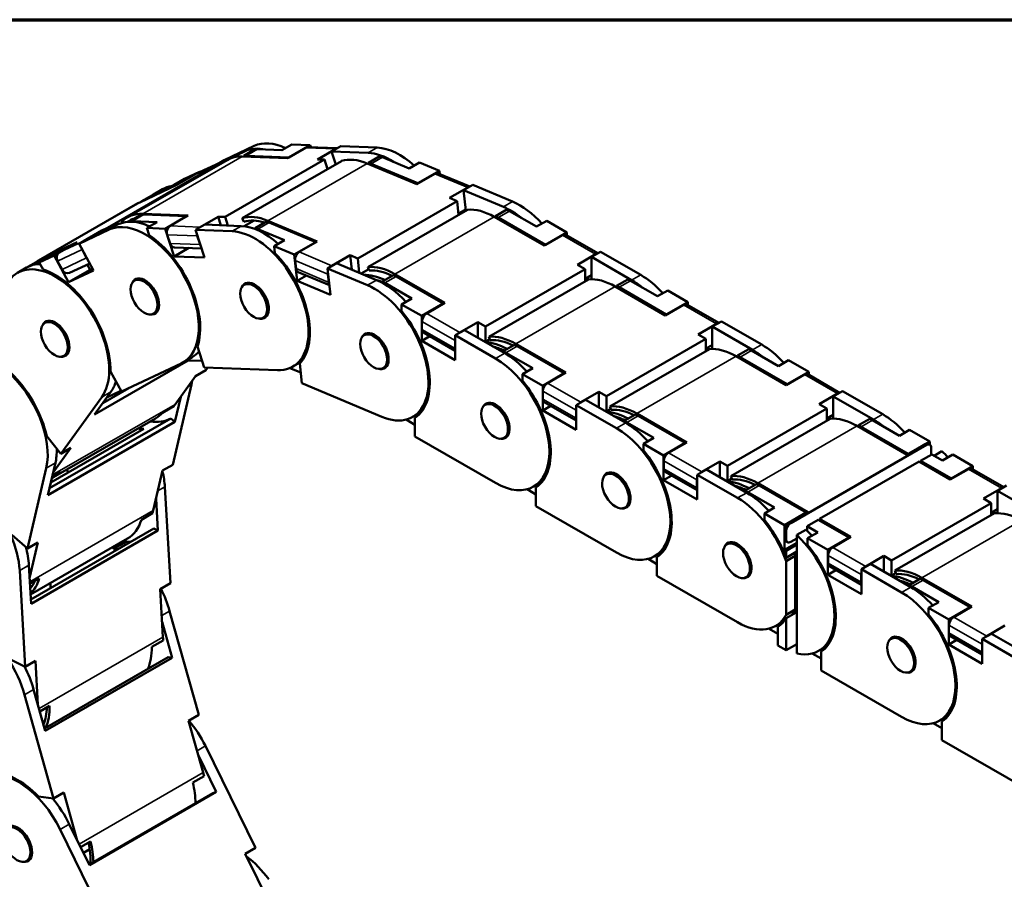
# Model space of a CAD drawing. Header units: millimetres. Extents: x 25 to 1025, y -820 to 1067.
# Tile 11 of 12: x 791 to 935, y 592 to 718. Entities that reach past the tile are written whole.
import ezdxf

# ---------------------------------------------------------------- set-up
doc = ezdxf.new("R2010")
doc.units = ezdxf.units.MM
doc.header["$LTSCALE"] = 2.5
doc.layers.get('0').update_dxf_attribs({"lineweight": 25})
for name, color, linetype, lineweight in [('경계(ISO)', 7, 'Continuous', 70), ('외형선(ISO)', 7, 'Continuous', 50), ('좁은 외형선(ISO)', 4, 'Continuous', 35)]:
    doc.layers.add(name, color=color, linetype=linetype, lineweight=lineweight)

# ---------------------------------------------------------------- blocks, each defined once
blk = doc.blocks.new('경계 도면틀')
at = {"layer": '경계(ISO)'}
blk.add_line((230, 287), (410, 287), dxfattribs=at)

msp = doc.modelspace()

# ---------------------------------------------------------------- linework, layer by layer
at = {"layer": '외형선(ISO)'}
for p, q in [((823.814, 698.286), (819.447, 696.227)), ((820.783, 696.996), (825.15, 699.056)), ((823.619, 697.622), (825.269, 698.572)), ((825.621, 698.571), (829.184, 698.433)), ((829.184, 698.433), (830.677, 699.292)), ((830.045, 697.265), (832.697, 698.792)), ((833.349, 699.189), (830.206, 697.379)), ((830.677, 699.292), (833.349, 699.189)), ((837.272, 698.711), (833.024, 698.876)), ((833.457, 698.859), (833.349, 699.189)), ((837.079, 698.622), (834.427, 697.095)), ((836.467, 698.248), (837.802, 699.017)), ((836.467, 698.248), (837.078, 696.373)), ((841.81, 698.041), (836.467, 698.248)), ((837.802, 699.017), (843.146, 698.81)), ((821.185, 697.005), (806.65, 688.635)), ((820.113, 696.611), (816.532, 694.923)), ((820.066, 696.587), (817.415, 695.06)), ((819.447, 696.227), (820.783, 696.996)), ((835.443, 697.056), (820.908, 688.686)), ((823.389, 688.49), (837.924, 696.86)), ((823.419, 697.521), (830.045, 697.265)), ((823.619, 697.622), (823.655, 697.512)), ((830.206, 697.379), (823.972, 697.621)), ((830.206, 697.379), (830.212, 697.361)), ((834.427, 697.095), (835.443, 697.056)), ((835.443, 697.056), (835.889, 695.688)), ((841.676, 696.514), (848.917, 693.475)), ((841.874, 696.615), (843.524, 697.565)), ((841.874, 696.615), (841.895, 696.422)), ((849.075, 693.604), (842.262, 696.463)), ((843.912, 697.414), (847.805, 695.78)), ((847.805, 695.78), (849.298, 696.639)), ((849.298, 696.639), (852.218, 695.414)), ((818.244, 695.451), (803.709, 687.081)), ((817.144, 695.28), (814.001, 693.471)), ((814.96, 694.251), (817.144, 695.28)), ((817.173, 695.225), (817.144, 695.28)), ((817.415, 695.06), (818.244, 695.451)), ((818.244, 695.451), (818.301, 695.345)), ((819.447, 696.227), (819.539, 696.058)), ((848.917, 693.475), (851.569, 695.002)), ((852.218, 695.414), (849.075, 693.604)), ((856.65, 693.122), (852.037, 695.058)), ((852.267, 694.961), (852.218, 695.414)), ((813.467, 693.391), (814.96, 694.251)), ((813.834, 693.371), (816.485, 694.898)), ((849.075, 693.604), (849.079, 693.568)), ((808.418, 690.818), (813.834, 693.371)), ((814.001, 693.471), (808.906, 691.068)), ((811.779, 692.737), (810.443, 691.968)), ((810.556, 692.018), (813.467, 693.391)), ((814.001, 693.471), (814.002, 693.468)), ((856.357, 692.992), (853.706, 691.465)), ((855.748, 692.603), (857.084, 693.372)), ((855.748, 692.603), (856.076, 689.608)), ((861.588, 690.152), (855.748, 692.603)), ((857.084, 693.372), (862.923, 690.921)), ((808.621, 690.919), (808.624, 690.915)), ((810.286, 691.877), (808.636, 690.927)), ((854.815, 691), (840.28, 682.629)), ((853.706, 691.465), (854.815, 691)), ((854.815, 691), (855.033, 689.008)), ((808.148, 690.677), (793.613, 682.307)), ((841.78, 681.375), (856.315, 689.746)), ((856.06, 689.757), (855.017, 689.156)), ((860.44, 688.802), (862.09, 689.752)), ((862.482, 689.537), (866.411, 687.275)), ((805.842, 687.823), (805.765, 687.93)), ((806.96, 687.987), (807.053, 688.04)), ((808.692, 689.025), (807.042, 688.075)), ((807.042, 688.075), (807.07, 687.987)), ((807.394, 688.074), (810.956, 687.936)), ((808.884, 689.151), (815.51, 688.895)), ((815.278, 688.783), (809.044, 689.024)), ((810.956, 687.936), (809.464, 687.077)), ((812.136, 686.973), (815.278, 688.783)), ((815.51, 688.895), (812.859, 687.368)), ((815.278, 688.783), (815.284, 688.764)), ((817.241, 687.198), (819.892, 688.725)), ((819.892, 688.725), (820.299, 687.478)), ((819.892, 688.725), (820.908, 688.686)), ((820.908, 688.686), (821.315, 687.439)), ((823.63, 687.992), (823.389, 688.49)), ((825.152, 688.168), (823.696, 687.329)), ((826.946, 688.018), (825.296, 687.068)), ((827.141, 688.144), (834.382, 685.105)), ((834.147, 685.008), (827.334, 687.867)), ((855.104, 689.206), (855.263, 689.14)), ((860.243, 688.7), (867.55, 684.493)), ((860.44, 688.802), (860.44, 688.587)), ((867.707, 684.628), (860.832, 688.587)), ((866.411, 687.275), (867.903, 688.135)), ((867.903, 688.135), (870.85, 686.438)), ((799.57, 684.78), (803.937, 686.84)), ((800.228, 685.163), (802.88, 686.69)), ((805.272, 687.609), (800.905, 685.55)), ((802.88, 686.69), (803.709, 687.081)), ((802.88, 686.69), (802.97, 686.523)), ((803.709, 687.081), (803.799, 686.914)), ((809.464, 687.077), (812.136, 686.973)), ((809.464, 687.077), (809.812, 686.009)), ((813.46, 682.915), (812.136, 686.973)), ((817.925, 687.57), (816.589, 686.801)), ((816.589, 686.801), (817.913, 682.743)), ((816.589, 686.801), (821.933, 686.594)), ((823.269, 687.363), (817.925, 687.57)), ((825.296, 687.068), (825.313, 686.913)), ((825.684, 686.917), (829.577, 685.283)), ((870.85, 686.438), (867.707, 684.628)), ((870.85, 685.973), (870.85, 686.438)), ((793.883, 682.448), (799.299, 685.001)), ((799.299, 685.001), (796.647, 683.474)), ((800.905, 685.55), (799.57, 684.78)), ((812.461, 686.084), (812.875, 684.816)), ((816.843, 685.915), (817.257, 684.647)), ((829.577, 685.283), (828.085, 684.423)), ((831.004, 683.198), (834.147, 685.008)), ((834.382, 685.105), (831.731, 683.578)), ((834.147, 685.008), (834.151, 684.971)), ((867.55, 684.493), (870.202, 686.02)), ((875.357, 683.378), (870.687, 686.067)), ((799.073, 684.874), (793.978, 682.472)), ((795.93, 683.064), (799.073, 684.874)), ((799.073, 684.874), (799.074, 684.872)), ((799.57, 684.78), (801.68, 680.873)), ((800.002, 683.912), (800.661, 682.691)), ((815.62, 684.159), (813.46, 682.915)), ((813.525, 684.24), (817.474, 684.088)), ((828.085, 684.423), (831.004, 683.198)), ((828.085, 684.423), (828.195, 683.413)), ((867.707, 684.628), (867.707, 684.583)), ((874.425, 682.841), (875.76, 683.61)), ((875.76, 683.61), (881.653, 680.217)), ((793.708, 682.331), (792.058, 681.381)), ((792.328, 681.522), (795.24, 682.895)), ((793.747, 682.035), (795.93, 683.064)), ((795.24, 682.895), (793.747, 682.035)), ((798.04, 679.157), (795.93, 683.064)), ((796.421, 682.223), (797.08, 681.002)), ((817.913, 682.743), (813.46, 682.915)), ((831.425, 679.355), (831.004, 683.198)), ((831.135, 682.341), (831.267, 681.14)), ((836.519, 681.568), (839.171, 683.095)), ((839.171, 683.095), (839.4, 681.004)), ((839.171, 683.095), (840.28, 682.629)), ((840.28, 682.629), (840.509, 680.539)), ((875.033, 683.237), (872.382, 681.71)), ((874.425, 682.841), (874.425, 679.585)), ((880.317, 679.448), (874.425, 682.841)), ((791.901, 681.29), (790.566, 680.521)), ((792.044, 681.372), (792.045, 681.369)), ((793.747, 682.035), (794.302, 681.007)), ((801.183, 680.966), (798.04, 679.157)), ((801.68, 680.873), (798.04, 679.157)), ((798.182, 680.519), (801.122, 681.905)), ((800.767, 681.737), (801.183, 680.966)), ((801.183, 680.966), (801.538, 681.134)), ((831.578, 680.64), (836.137, 678.726)), ((837.206, 681.925), (835.871, 681.156)), ((835.871, 681.156), (836.291, 677.313)), ((835.871, 681.156), (841.71, 678.705)), ((843.046, 679.474), (837.206, 681.925)), ((840.802, 680.416), (841.906, 681.051)), ((841.976, 680.869), (841.78, 681.375)), ((873.501, 681.065), (858.966, 672.695)), ((872.382, 681.71), (873.501, 681.065)), ((873.501, 681.065), (873.501, 679.283)), ((808.223, 679.706), (807.668, 679.387)), ((832.78, 680.135), (831.425, 679.355)), ((836.291, 677.313), (831.425, 679.355)), ((835.924, 680.331), (836.055, 679.131)), ((843.789, 679.121), (843.778, 679.219)), ((845.512, 680.206), (843.862, 679.256)), ((843.862, 679.256), (843.862, 679.082)), ((845.708, 680.33), (853.015, 676.123)), ((852.779, 676.032), (845.905, 679.991)), ((859.457, 671.196), (873.992, 679.566)), ((874.425, 680.161), (873.501, 679.63)), ((873.597, 679.685), (873.898, 679.511)), ((878.117, 678.622), (879.767, 679.572)), ((880.16, 679.358), (884.088, 677.095)), ((824.255, 679.086), (823.7, 678.766)), ((844.255, 679.041), (848.183, 676.779)), ((877.921, 678.52), (885.228, 674.313)), ((878.117, 678.622), (878.117, 678.407)), ((885.385, 674.449), (878.51, 678.407)), ((884.088, 677.095), (885.581, 677.955)), ((885.581, 677.955), (888.527, 676.258)), ((848.183, 676.779), (846.69, 675.919)), ((810.995, 674.892), (810.441, 674.572)), ((846.69, 675.919), (849.637, 674.222)), ((846.69, 675.919), (846.69, 674.963)), ((849.637, 674.222), (852.779, 676.032)), ((853.015, 676.123), (850.363, 674.596)), ((852.779, 676.032), (852.779, 675.987)), ((885.228, 674.313), (887.879, 675.84)), ((888.527, 676.258), (885.385, 674.449)), ((893.034, 673.198), (888.364, 675.887)), ((888.527, 675.794), (888.527, 676.258)), ((795.122, 673.528), (794.567, 673.209)), ((827.027, 674.271), (826.472, 673.952)), ((849.637, 670.589), (849.637, 674.222)), ((885.385, 674.449), (885.385, 674.403)), ((892.102, 672.661), (893.438, 673.431)), ((893.438, 673.431), (899.33, 670.037)), ((849.676, 673.405), (849.676, 672.269)), ((855.883, 672.164), (854.547, 671.395)), ((855.195, 671.813), (857.847, 673.34)), ((861.775, 668.77), (855.883, 672.164)), ((857.847, 673.34), (857.847, 671.033)), ((857.847, 673.34), (858.966, 672.695)), ((858.966, 672.695), (858.966, 670.459)), ((892.711, 673.057), (890.06, 671.53)), ((892.102, 672.661), (892.102, 669.405)), ((897.995, 669.268), (892.102, 672.661)), ((841.773, 671.733), (841.219, 671.414)), ((850.829, 671.275), (849.637, 670.589)), ((854.547, 667.761), (849.637, 670.589)), ((849.878, 671.823), (854.547, 669.134)), ((854.508, 670.622), (854.508, 669.487)), ((854.547, 671.395), (854.547, 667.761)), ((854.547, 671.395), (860.44, 668.001)), ((858.966, 670.459), (859.601, 670.825)), ((859.654, 670.689), (859.457, 671.196)), ((891.179, 670.886), (876.644, 662.515)), ((890.06, 671.53), (891.179, 670.886)), ((891.179, 670.886), (891.179, 669.103)), ((816.868, 669.776), (817.866, 666.719)), ((863.189, 670.026), (861.54, 669.076)), ((863.386, 670.15), (870.693, 665.943)), ((870.457, 665.852), (863.582, 669.811)), ((877.135, 661.016), (891.67, 669.386)), ((892.102, 669.981), (891.179, 669.45)), ((891.274, 669.505), (891.575, 669.331)), ((895.795, 668.442), (897.445, 669.392)), ((897.838, 669.178), (901.766, 666.915)), ((797.894, 668.714), (797.339, 668.395)), ((801.813, 659.834), (815.519, 667.727)), ((816.092, 668.21), (814.756, 667.441)), ((817.563, 667.648), (815.269, 667.737)), ((861.54, 669.076), (861.54, 668.906)), ((861.932, 668.861), (865.861, 666.599)), ((895.599, 668.341), (902.905, 664.133)), ((895.795, 668.442), (895.795, 668.227)), ((903.062, 664.269), (896.188, 668.227)), ((901.766, 666.915), (903.259, 667.775)), ((903.259, 667.775), (906.205, 666.078)), ((814.486, 667.3), (805.752, 663.182)), ((818.094, 666.313), (816.601, 665.453)), ((828.554, 666.305), (817.866, 666.719)), ((818.373, 666.699), (818.094, 666.313)), ((831.964, 665.949), (830.375, 666.616)), ((832.041, 667.542), (830.788, 666.821)), ((831.818, 667.286), (832.135, 664.391)), ((844.546, 666.919), (843.991, 666.6)), ((865.861, 666.599), (864.368, 665.739)), ((804.163, 666.126), (805.752, 663.182)), ((816.601, 665.453), (813.604, 661.313)), ((864.368, 665.739), (867.314, 664.042)), ((864.368, 665.739), (864.368, 664.783)), ((867.314, 664.042), (870.457, 665.852)), ((870.693, 665.943), (868.041, 664.416)), ((870.457, 665.852), (870.457, 665.807)), ((902.905, 664.133), (905.557, 665.66)), ((906.205, 666.078), (903.062, 664.269)), ((910.712, 663.018), (906.042, 665.708)), ((906.205, 665.614), (906.205, 666.078)), ((803.015, 661.495), (806.814, 663.682)), ((815.978, 664.193), (813.263, 652.497)), ((843.814, 659.49), (832.135, 664.391)), ((867.314, 660.409), (867.314, 664.042)), ((903.062, 664.269), (903.062, 664.223)), ((802.875, 662.377), (796.881, 654.097)), ((801.813, 659.834), (804.21, 663.146)), ((805.685, 663.306), (803.622, 662.333)), ((813.556, 658.746), (814.411, 662.427)), ((867.354, 663.225), (867.354, 662.089)), ((873.56, 661.984), (872.225, 661.215)), ((872.873, 661.633), (875.525, 663.16)), ((879.453, 658.591), (873.56, 661.984)), ((875.525, 663.16), (875.525, 660.853)), ((875.525, 663.16), (876.644, 662.515)), ((876.644, 662.515), (876.644, 660.279)), ((910.389, 662.877), (907.737, 661.35)), ((909.78, 662.482), (911.116, 663.251)), ((915.672, 659.088), (909.78, 662.482)), ((909.78, 662.482), (909.78, 659.225)), ((911.116, 663.251), (917.008, 659.857)), ((813.396, 661.048), (811.746, 660.098)), ((859.451, 661.553), (858.896, 661.234)), ((868.506, 661.095), (867.314, 660.409)), ((867.556, 661.643), (872.225, 658.954)), ((872.225, 661.215), (872.225, 657.581)), ((872.225, 661.215), (878.117, 657.821)), ((876.644, 660.279), (877.279, 660.645)), ((877.332, 660.509), (877.135, 661.016)), ((908.857, 660.706), (894.322, 652.336)), ((907.737, 661.35), (908.857, 660.706)), ((908.857, 660.706), (908.857, 658.923)), ((795.242, 649.05), (812.959, 659.253)), ((810.734, 659.25), (795.806, 650.654)), ((813.556, 658.746), (812.959, 659.253)), ((848.654, 658.339), (847.361, 659.084)), ((849.559, 660.19), (848.307, 659.469)), ((848.654, 659.357), (848.654, 656.62)), ((872.225, 657.581), (867.314, 660.409)), ((872.185, 660.442), (872.185, 659.307)), ((880.867, 659.846), (879.217, 658.896)), ((881.064, 659.97), (888.37, 655.763)), ((888.135, 655.672), (881.26, 659.631)), ((894.813, 650.836), (909.348, 659.206)), ((909.78, 659.802), (908.857, 659.27)), ((908.952, 659.325), (909.253, 659.151)), ((913.473, 658.262), (915.123, 659.213)), ((795.014, 648.068), (813.556, 658.746)), ((795.44, 649.904), (809.005, 657.716)), ((879.217, 658.896), (879.217, 658.726)), ((879.61, 658.681), (883.538, 656.419)), ((913.276, 658.161), (920.583, 653.953)), ((913.473, 658.262), (913.473, 658.048)), ((920.74, 654.089), (913.865, 658.048)), ((915.515, 658.998), (919.444, 656.736)), ((919.444, 656.736), (920.937, 657.595)), ((920.937, 657.595), (923.883, 655.899)), ((794.842, 656.663), (796.881, 654.097)), ((860.44, 649.834), (848.654, 656.62)), ((862.223, 656.739), (861.669, 656.42)), ((883.538, 656.419), (882.046, 655.559)), ((798.373, 654.956), (795.782, 651.377)), ((796.881, 654.097), (798.373, 654.956)), ((882.046, 655.559), (884.992, 653.863)), ((882.046, 655.559), (882.046, 654.603)), ((884.992, 653.863), (888.135, 655.672)), ((888.37, 655.763), (885.719, 654.236)), ((888.135, 655.672), (888.135, 655.627)), ((923.409, 655.38), (903.57, 643.956)), ((920.583, 653.953), (923.235, 655.48)), ((923.883, 655.899), (920.74, 654.089)), ((923.894, 655.427), (923.72, 655.528)), ((923.883, 655.434), (923.883, 655.899)), ((924.096, 653.966), (924.096, 654.981)), ((884.992, 650.229), (884.992, 653.863)), ((920.74, 654.089), (920.74, 654.044)), ((922.525, 653.061), (924.175, 654.011)), ((924.175, 654.011), (925.747, 653.105)), ((924.538, 653.802), (925.667, 654.453)), ((925.747, 653.105), (927.24, 653.965)), ((927.24, 653.965), (930.187, 652.268)), ((794.764, 651.977), (792.049, 640.281)), ((795.014, 648.068), (796.1, 652.747)), ((813.263, 652.497), (811.77, 651.638)), ((885.031, 653.045), (885.031, 651.91)), ((890.551, 651.453), (893.202, 652.98)), ((893.202, 652.98), (893.202, 650.673)), ((893.202, 652.98), (894.322, 652.336)), ((894.322, 652.336), (894.322, 650.099)), ((907.793, 644.578), (922.328, 652.948)), ((922.328, 652.948), (926.887, 650.323)), ((927.044, 650.459), (922.525, 653.061)), ((922.525, 652.835), (922.525, 653.061)), ((926.887, 650.323), (929.538, 651.85)), ((930.187, 652.268), (927.044, 650.459)), ((934.693, 649.208), (930.023, 651.898)), ((930.187, 651.804), (930.187, 652.268)), ((795.656, 650.832), (796.818, 651.501)), ((811.77, 651.638), (810.412, 645.79)), ((877.129, 651.374), (876.574, 651.054)), ((886.184, 650.916), (884.992, 650.229)), ((885.233, 651.463), (889.902, 648.774)), ((891.238, 651.804), (889.902, 651.035)), ((889.902, 651.035), (889.902, 647.401)), ((889.902, 651.035), (895.795, 647.641)), ((897.131, 648.411), (891.238, 651.804)), ((894.322, 650.099), (894.957, 650.465)), ((895.009, 650.329), (894.813, 650.836)), ((927.044, 650.459), (927.044, 650.413)), ((795.45, 649.944), (795.451, 649.911)), ((812.098, 649.254), (812.907, 635.195)), ((867.237, 650.01), (865.984, 649.289)), ((866.332, 649.178), (866.332, 646.44)), ((889.902, 647.401), (884.992, 650.229)), ((889.863, 650.263), (889.863, 649.127)), ((898.545, 649.666), (896.895, 648.716)), ((898.741, 649.791), (906.048, 645.583)), ((905.812, 645.492), (898.938, 649.451)), ((934.37, 649.067), (931.719, 647.54)), ((933.761, 648.672), (935.097, 649.441)), ((811.086, 642.862), (810.817, 647.533)), ((866.332, 648.16), (865.039, 648.904)), ((896.895, 648.716), (896.895, 648.546)), ((897.288, 648.501), (901.216, 646.239)), ((931.719, 647.54), (932.838, 646.896)), ((939.654, 645.278), (933.761, 648.672)), ((933.761, 648.672), (933.761, 645.415)), ((878.117, 639.654), (866.332, 646.44)), ((879.901, 646.559), (879.346, 646.24)), ((901.216, 646.239), (899.723, 645.379)), ((932.838, 646.896), (918.303, 638.526)), ((932.838, 646.896), (932.838, 645.113)), ((810.312, 645.408), (808.662, 644.458)), ((899.723, 645.379), (902.67, 643.683)), ((899.723, 645.379), (899.723, 644.423)), ((902.67, 643.683), (905.812, 645.492)), ((906.048, 645.583), (903.396, 644.056)), ((905.812, 645.492), (905.812, 645.447)), ((918.794, 637.026), (933.329, 645.396)), ((933.761, 645.992), (932.838, 645.46)), ((932.933, 645.515), (933.234, 645.341)), ((902.67, 640.049), (902.67, 643.683)), ((905.947, 643.515), (907.597, 644.465)), ((905.947, 643.515), (907.52, 642.609)), ((905.947, 642.856), (905.947, 643.515)), ((912.116, 641.862), (907.597, 644.465)), ((907.793, 644.578), (912.352, 641.953)), ((907.793, 644.352), (907.793, 644.578)), ((789.746, 642.239), (792.049, 640.281)), ((792.507, 632.819), (810.474, 643.165)), ((792.544, 632.184), (811.086, 642.862)), ((811.086, 642.862), (810.474, 643.165)), ((902.709, 642.865), (902.709, 641.73)), ((902.883, 642.765), (902.883, 641.629)), ((904.454, 642.237), (905.79, 643.006)), ((904.454, 624.905), (904.454, 642.237)), ((907.52, 642.609), (906.027, 641.749)), ((908.973, 640.053), (912.116, 641.862)), ((912.352, 641.953), (909.7, 640.426)), ((912.116, 641.862), (912.116, 641.817)), ((792.049, 640.281), (793.542, 641.141)), ((793.542, 641.141), (792.329, 635.916)), ((806.662, 641.706), (792.466, 633.532)), ((804.501, 640.462), (804.614, 640.184)), ((804.614, 640.184), (806.421, 641.224)), ((806.421, 641.224), (806.308, 641.502)), ((894.806, 641.194), (894.252, 640.874)), ((904.454, 641.077), (902.67, 640.049)), ((904.454, 640.831), (902.883, 639.926)), ((902.911, 641.283), (903.085, 641.183)), ((903.57, 641.23), (904.454, 641.739)), ((906.027, 641.749), (908.973, 640.053)), ((906.027, 641.749), (906.027, 640.793)), ((884.914, 639.83), (883.662, 639.109)), ((884.01, 638.998), (884.01, 636.26)), ((902.883, 639.926), (902.67, 640.049)), ((902.883, 639.926), (902.883, 638.896)), ((902.883, 638.896), (904.376, 639.755)), ((904.219, 639.164), (902.883, 638.395)), ((904.219, 631.326), (904.219, 639.164)), ((904.376, 639.755), (904.376, 630.916)), ((908.973, 636.419), (908.973, 640.053)), ((909.013, 639.235), (909.013, 638.1)), ((914.532, 637.643), (917.184, 639.17)), ((917.184, 639.17), (917.184, 636.863)), ((917.184, 639.17), (918.303, 638.526)), ((792.544, 632.184), (792.22, 637.808)), ((884.01, 637.98), (882.717, 638.724)), ((902.883, 638.395), (902.883, 630.557)), ((909.215, 637.653), (913.884, 634.964)), ((915.219, 637.994), (913.884, 637.225)), ((921.112, 634.601), (915.219, 637.994)), ((918.303, 638.526), (918.303, 636.29)), ((790.885, 637.039), (791.694, 622.979)), ((895.795, 629.474), (884.01, 636.26)), ((897.579, 636.379), (897.024, 636.06)), ((910.166, 637.106), (908.973, 636.419)), ((913.884, 633.591), (908.973, 636.419)), ((913.844, 636.453), (913.844, 635.317)), ((913.884, 637.225), (919.776, 633.832)), ((913.884, 637.225), (913.884, 633.591)), ((918.303, 636.29), (918.938, 636.655)), ((918.991, 636.519), (918.794, 637.026)), ((792.377, 635.08), (793.735, 635.862)), ((795.37, 635.204), (795.411, 634.491)), ((812.907, 635.195), (811.414, 634.335)), ((919.993, 635.245), (920.179, 635.352)), ((922.526, 635.856), (920.876, 634.906)), ((920.876, 634.906), (920.876, 634.736)), ((921.269, 634.691), (925.197, 632.429)), ((922.723, 635.981), (930.029, 631.773)), ((929.794, 631.682), (922.919, 635.641)), ((811.414, 634.335), (811.818, 627.306)), ((925.197, 632.429), (923.705, 631.569)), ((930.029, 631.773), (927.378, 630.246)), ((812.798, 631.12), (817.058, 615.963)), ((902.883, 630.557), (904.219, 631.326)), ((904.376, 630.916), (902.883, 630.056)), ((923.705, 631.569), (926.651, 629.873)), ((923.705, 631.569), (923.705, 630.613)), ((926.651, 629.873), (929.794, 631.682)), ((929.794, 631.682), (929.794, 631.637)), ((813.167, 624.288), (811.69, 629.545)), ((902.592, 629.65), (901.34, 628.929)), ((901.687, 628.818), (901.687, 626.08)), ((902.883, 630.056), (902.883, 625.392)), ((926.651, 626.239), (926.651, 629.873)), ((926.69, 629.055), (926.69, 627.92)), ((932.21, 627.463), (934.861, 628.99)), ((901.687, 627.8), (900.394, 628.544)), ((918.788, 627.384), (918.233, 627.064)), ((926.893, 627.473), (931.561, 624.784)), ((932.897, 627.814), (931.561, 627.045)), ((938.79, 624.421), (932.897, 627.814)), ((811.835, 626.842), (810.186, 625.892)), ((902.883, 625.392), (901.687, 626.08)), ((902.883, 625.392), (904.454, 626.297)), ((908.896, 626.02), (907.643, 625.299)), ((927.843, 626.926), (926.651, 626.239)), ((931.561, 623.411), (926.651, 626.239)), ((931.522, 626.273), (931.522, 625.137)), ((931.561, 627.045), (931.561, 623.411)), ((931.561, 627.045), (937.454, 623.652)), ((907.991, 624.17), (906.698, 624.914)), ((907.991, 625.188), (907.991, 622.45)), ((789.332, 624.151), (791.694, 622.979)), ((791.694, 622.979), (793.186, 623.839)), ((793.186, 623.839), (793.556, 617.414)), ((794.527, 613.957), (812.595, 624.361)), ((794.625, 613.611), (813.167, 624.288)), ((813.167, 624.288), (812.595, 624.361)), ((919.776, 615.664), (907.991, 622.45)), ((921.56, 622.569), (921.005, 622.25)), ((791.585, 618.905), (795.845, 603.747)), ((794.625, 613.611), (792.921, 619.674)), ((793.822, 616.468), (795.258, 617.295)), ((817.058, 615.963), (815.565, 615.103)), ((815.565, 615.103), (817.695, 607.524)), ((925.669, 613.99), (924.376, 614.734)), ((926.574, 615.84), (925.321, 615.119)), ((925.669, 615.008), (925.669, 612.271)), ((937.454, 605.484), (925.669, 612.271)), ((818.016, 611.423), (825.343, 596.532)), ((819.611, 604.698), (816.996, 610.013)), ((817.828, 607.02), (816.178, 606.07)), ((795.845, 603.747), (797.338, 604.607)), ((797.338, 604.607), (799.305, 597.605)), ((801.026, 594.108), (819.131, 604.533)), ((801.069, 594.02), (819.611, 604.698)), ((819.611, 604.698), (819.131, 604.533)), ((793.637, 604.029), (795.845, 603.747)), ((796.803, 599.208), (804.13, 584.316)), ((801.069, 594.02), (798.138, 599.977)), ((799.785, 596.63), (801.25, 597.474)), ((800.192, 595.803), (801.119, 596.337)), ((825.343, 596.532), (823.85, 595.672)), ((792.433, 594.925), (791.878, 594.606)), ((823.85, 595.672), (827.514, 588.226))]:
    msp.add_line(p, q, dxfattribs=at)
for centre, major_axis, ratio, start_param, end_param in [((830.425, 689.286), (-5.545, 9.629), 0.5780931, 5.589843, 6.2357878), ((829.089, 688.517), (-5.545, 9.629), 0.5780931, 5.7956796, 6.2357878), ((828.932, 688.426), (-5.545, 9.629), 0.5780931, 5.9346513, 5.9846721), ((832.987, 697.904), (0.038, 0.971), 0.7669101, 0, 0.449186), ((837.369, 697.735), (0.038, 0.971), 0.7669101, 0.245048, 0.449186), ((845.121, 687.896), (-5.545, 9.629), 0.5780931, 5.4489746, 5.9346513), ((846.457, 688.665), (-5.545, 9.629), 0.5780931, 5.2294134, 5.9346513), ((820.528, 695.732), (-0.415, 0.879), 0.8150544, 6.2763183, 6.3499618), ((826.729, 687.377), (-5.545, 9.629), 0.5780931, 5.9346513, 6.2831853), ((827.282, 687.476), (-5.545, 9.629), 0.5780931, 5.9346513, 5.9846721), ((842.728, 686.906), (-5.545, 9.629), 0.5780931, 5.6339879, 6.1575867), ((843.314, 686.856), (-5.545, 9.629), 0.5780931, 5.6339879, 5.6840088), ((844.964, 687.806), (5.545, -9.629), 0.5780931, 2.4923953, 2.5424161), ((851.661, 694.161), (0.376, 0.896), 0.6499773, 0, 0.7064128), ((816.947, 694.043), (-0.415, 0.879), 0.8150544, 0, 0.0667765), ((815.988, 682.339), (-5.545, 9.629), 0.5780931, 6.1840613, 6.2973006), ((817.324, 683.108), (-5.545, 9.629), 0.5780931, 6.0762045, 6.2831853), ((856.449, 692.151), (-0.376, -0.896), 0.6499773, 3.5524211, 3.8480055), ((813.693, 681.048), (-5.545, 9.629), 0.5780931, 6.2357878, 6.2831853), ((814.181, 681.298), (-5.545, 9.629), 0.5780931, 6.2357878, 6.2858087), ((815.831, 682.249), (-5.545, 9.629), 0.5780931, 6.2357878, 6.2831853), ((863.975, 681.313), (5.545, -9.629), 0.5780931, 1.9343563, 2.4923953), ((860.243, 679.617), (-5.545, 9.629), 0.5780931, 5.4997209, 6.0233196), ((862.639, 680.544), (-5.545, 9.629), 0.5780931, 5.2997743, 5.6339879), ((862.482, 680.454), (5.545, -9.629), 0.5780931, 2.3581282, 2.4081491), ((809.211, 677.07), (-5.545, 9.629), 0.5780931, 3.0941952, 6.2357878), ((810.547, 677.839), (-5.545, 9.629), 0.5780931, 5.589843, 6.2357878), ((812.194, 679.007), (-5.545, 9.629), 0.5780931, 5.9346513, 6.45825), ((812.194, 679.007), (-5.268, 9.147), 0.5780931, 6.1287854, 6.3389079), ((810.704, 677.93), (-5.545, 9.629), 0.5780931, 5.9346513, 5.9846721), ((812.354, 678.88), (-5.545, 9.629), 0.5780931, 5.9346513, 5.9846721), ((828.193, 678.536), (-5.545, 9.629), 0.5780931, 5.6339879, 6.1575867), ((828.193, 678.536), (-5.268, 9.147), 0.5780931, 5.7049807, 6.1575867), ((828.386, 678.259), (-5.545, 9.629), 0.5780931, 5.6339879, 5.6840088), ((860.832, 679.503), (-5.545, 9.629), 0.5780931, 5.4997209, 5.5497417), ((813.148, 686.48), (-0.038, -0.971), 0.7669101, 3.5907786, 5.1615749), ((817.53, 686.31), (0.038, 0.971), 0.7669101, 0.449186, 0.6533239), ((825.243, 676.45), (-5.545, 9.629), 0.5780931, 2.7930586, 5.9346513), ((826.579, 677.219), (-5.545, 9.629), 0.5780931, 5.2294134, 5.9346513), ((826.736, 677.309), (5.545, -9.629), 0.5780931, 2.4923953, 2.5424161), ((800.689, 684.308), (-0.415, 0.879), 0.8150544, 0.0667765, 0.14042), ((809.211, 677.07), (5.683, -9.869), 0.5780931, 0.4722894, 2.2834852), ((817.53, 686.31), (0.038, 0.971), 0.7669101, 1.7254086, 2.0199823), ((870.202, 685.225), (0.485, 0.843), 0.5780931, 0, 0.7834645), ((800.689, 684.308), (-0.415, 0.879), 0.8150544, 1.3518931, 1.6375728), ((813.562, 685.212), (-0.038, -0.971), 0.7669101, 5.1615749, 6.2831853), ((817.944, 685.042), (0.038, 0.971), 0.7669101, 2.0199823, 2.314556), ((831.823, 682.737), (-0.376, -0.896), 0.6499773, 3.8480055, 5.4188018), ((796.11, 670.892), (-5.545, 9.629), 0.5780931, 3.3953317, 6.5369244), ((799.158, 672.678), (-5.545, 9.629), 0.5780931, 6.2357878, 6.3520319), ((799.253, 672.702), (-5.545, 9.629), 0.5780931, 6.2357878, 6.2831853), ((797.108, 682.619), (-0.415, 0.879), 0.8150544, 0.0667765, 1.6375728), ((801.349, 683.087), (-0.415, 0.879), 0.8150544, 1.6375728, 1.9232525), ((825.243, 676.45), (5.683, -9.869), 0.5780931, 0.171626, 1.9828219), ((875.033, 682.442), (-0.485, -0.843), 0.5780931, 3.5860271, 3.9250571), ((797.446, 671.661), (-5.545, 9.629), 0.5780931, 5.9724376, 6.2831853), ((797.603, 671.752), (-5.545, 9.629), 0.5780931, 6.2357878, 6.2858087), ((796.11, 670.892), (5.683, -9.869), 0.5780931, 0.7734259, 2.5846218), ((797.768, 681.398), (0.415, -0.879), 0.8150544, 4.7791654, 6.2831853), ((831.954, 681.536), (-0.376, -0.896), 0.6499773, 5.4188018, 6.2831853), ((836.611, 680.727), (0.376, 0.896), 0.6499773, 1.957023, 2.2772092), ((836.611, 680.727), (0.376, 0.896), 0.6499773, 0.7064128, 1.0019972), ((845.708, 671.246), (-5.545, 9.629), 0.5780931, 5.4997209, 6.0233196), ((845.708, 671.246), (-5.268, 9.147), 0.5780931, 5.5526661, 6.0233196), ((809.211, 677.07), (-1.442, 2.503), 0.5780931, 2.728207, 6.696571), ((825.243, 676.45), (-1.442, 2.503), 0.5780931, 2.728207, 6.696571), ((845.256, 667.708), (-6.867, 11.925), 0.5780931, 5.6035052, 5.9360723), ((844.098, 669.866), (-5.545, 9.629), 0.5780931, 5.0759489, 5.6339879), ((845.256, 667.708), (-6.59, 11.444), 0.5780931, 5.6496383, 5.7352556), ((844.255, 669.957), (5.545, -9.629), 0.5780931, 2.3581282, 2.4081491), ((845.905, 670.907), (-5.545, 9.629), 0.5780931, 5.4997209, 5.5497417), ((877.921, 669.437), (-5.545, 9.629), 0.5780931, 5.4997209, 6.0233196), ((880.16, 670.274), (5.545, -9.629), 0.5780931, 2.3581282, 2.4081491), ((880.317, 670.364), (-5.545, 9.629), 0.5780931, 5.2997743, 5.4997209), ((881.653, 671.133), (5.545, -9.629), 0.5780931, 1.9343563, 2.3581282), ((836.743, 679.526), (0.376, 0.896), 0.6499773, 2.2772092, 2.5973953), ((842.762, 669.097), (5.545, -9.629), 0.5780931, 5.6339879, 8.7755806), ((878.51, 669.324), (-5.545, 9.629), 0.5780931, 5.4997209, 5.5497417), ((842.762, 669.097), (5.683, -9.869), 0.5780931, 0.0373589, 1.8485548), ((887.879, 675.045), (0.485, 0.843), 0.5780931, 0, 0.7834645), ((796.11, 670.892), (-1.442, 2.503), 0.5780931, 2.728207, 6.696571), ((850.363, 673.801), (-0.485, -0.843), 0.5780931, 3.9250571, 5.4958534), ((850.363, 672.665), (-0.485, -0.843), 0.5780931, 5.4958534, 6.2831853), ((892.711, 672.262), (-0.485, -0.843), 0.5780931, 3.5860271, 3.9250571), ((842.762, 669.097), (-1.442, 2.503), 0.5780931, 2.728207, 6.696571), ((855.195, 671.018), (0.485, 0.843), 0.5780931, 2.0145682, 2.3542608), ((855.195, 671.018), (0.485, 0.843), 0.5780931, 0.7834645, 1.1224944), ((863.386, 661.066), (-5.545, 9.629), 0.5780931, 5.4997209, 6.0233196), ((863.386, 661.066), (-5.268, 9.147), 0.5780931, 5.5526661, 6.0233196), ((787.119, 658.473), (-5.545, 9.629), 0.5780931, 3.6964683, 6.8380609), ((855.195, 669.883), (0.485, 0.843), 0.5780931, 2.3542608, 2.6939534), ((862.502, 657.942), (6.867, -11.925), 0.5780931, 2.3980036, 2.7299858), ((862.502, 657.942), (-6.59, 11.444), 0.5780931, 5.5865561, 5.7679624), ((863.582, 660.727), (-5.545, 9.629), 0.5780931, 5.4997209, 5.5497417), ((895.599, 659.257), (-5.545, 9.629), 0.5780931, 5.4997209, 6.0233196), ((897.838, 660.094), (5.545, -9.629), 0.5780931, 2.3581282, 2.4081491), ((897.995, 660.184), (-5.545, 9.629), 0.5780931, 5.2997743, 5.4997209), ((899.33, 660.953), (5.545, -9.629), 0.5780931, 1.9343563, 2.3581282), ((787.119, 658.473), (-5.683, 9.869), 0.5780931, 4.2161551, 6.027351), ((810.547, 677.839), (5.545, -9.629), 0.5780931, 0, 0.2035638), ((860.44, 658.917), (5.545, -9.629), 0.5780931, 5.4997209, 8.6413135), ((861.932, 659.777), (5.545, -9.629), 0.5780931, 2.3581282, 2.4081491), ((861.775, 659.687), (-5.545, 9.629), 0.5780931, 5.0759489, 5.4997209), ((896.188, 659.144), (-5.545, 9.629), 0.5780931, 5.4997209, 5.5497417), ((905.557, 664.865), (0.485, 0.843), 0.5780931, 0, 0.7834645), ((797.446, 671.661), (5.545, -9.629), 0.5780931, 0.2537391, 0.4881555), ((808.332, 670.689), (5.545, -9.629), 0.5780931, 0.5548756, 0.622764), ((860.44, 658.917), (5.683, -9.869), 0.5780931, 0.0373589, 1.8485548), ((868.041, 663.621), (-0.485, -0.843), 0.5780931, 3.9250571, 5.4958534), ((868.041, 662.485), (-0.485, -0.843), 0.5780931, 5.4958534, 6.2831853), ((910.389, 662.083), (-0.485, -0.843), 0.5780931, 3.5860271, 3.9250571), ((806.839, 669.829), (5.545, -9.629), 0.5780931, 0.2037182, 0.2537391), ((860.44, 658.917), (-1.442, 2.503), 0.5780931, 2.728207, 6.696571), ((872.873, 660.838), (0.485, 0.843), 0.5780931, 2.0145682, 2.3542608), ((872.873, 660.838), (0.485, 0.843), 0.5780931, 0.7834645, 1.1224944), ((881.064, 650.887), (-5.545, 9.629), 0.5780931, 5.4997209, 6.0233196), ((881.064, 650.887), (-5.268, 9.147), 0.5780931, 5.5526661, 6.0233196), ((806.996, 669.919), (6.099, -10.592), 0.5780931, 5.8534856, 6.2611296), ((805.189, 668.879), (5.545, -9.629), 0.5780931, 0, 0.2037182), ((872.873, 659.703), (0.485, 0.843), 0.5780931, 2.3542608, 2.6939534), ((880.18, 647.762), (6.867, -11.925), 0.5780931, 2.3980036, 2.7299858), ((880.18, 647.762), (-6.59, 11.444), 0.5780931, 5.5865561, 5.7679624), ((881.26, 650.547), (-5.545, 9.629), 0.5780931, 5.4997209, 5.5497417), ((913.276, 649.077), (-5.545, 9.629), 0.5780931, 5.4997209, 6.0233196), ((915.515, 649.914), (5.545, -9.629), 0.5780931, 2.3581282, 2.4081491), ((915.672, 650.004), (-5.545, 9.629), 0.5780931, 5.2997743, 5.4997209), ((917.008, 650.773), (5.545, -9.629), 0.5780931, 1.9343563, 2.3581282), ((805.189, 668.879), (6.099, -10.592), 0.5780931, 5.8534856, 5.9570396), ((878.117, 648.738), (5.545, -9.629), 0.5780931, 5.4997209, 8.6413135), ((879.61, 649.597), (5.545, -9.629), 0.5780931, 2.3581282, 2.4081491), ((879.453, 649.507), (-5.545, 9.629), 0.5780931, 5.0759489, 5.4997209), ((913.865, 648.964), (-5.545, 9.629), 0.5780931, 5.4997209, 5.5497417), ((788.455, 659.242), (-5.545, 9.629), 0.5780931, 3.6964683, 3.9395277), ((923.235, 654.685), (0.485, 0.843), 0.5780931, 0, 0.7834645), ((923.409, 654.585), (0.485, 0.843), 0.5780931, 5.4958534, 7.0666498), ((878.117, 648.738), (5.683, -9.869), 0.5780931, 0.0373589, 1.8485548), ((885.719, 653.441), (-0.485, -0.843), 0.5780931, 3.9250571, 5.4958534), ((923.312, 647.143), (5.545, -9.629), 0.5780931, 1.9343563, 2.0536208), ((783.047, 640.929), (-5.545, 9.629), 0.5780931, 3.9976048, 7.1391975), ((885.719, 652.305), (-0.485, -0.843), 0.5780931, 5.4958534, 6.2831853), ((929.538, 651.055), (0.485, 0.843), 0.5780931, 0, 0.7834645), ((790.262, 660.282), (5.545, -9.629), 0.5780931, 6.2445217, 6.4869035), ((801.117, 651.335), (-2.495, 4.333), 0.5780931, 1.1461861, 1.2465399), ((804.26, 653.145), (5.545, -9.629), 0.5780931, 0.8560121, 1.0929221), ((878.117, 648.738), (-1.442, 2.503), 0.5780931, 2.728207, 6.696571), ((890.551, 650.658), (0.485, 0.843), 0.5780931, 2.0145682, 2.3542608), ((890.551, 650.658), (0.485, 0.843), 0.5780931, 0.7834645, 1.1224944), ((898.741, 640.707), (-5.545, 9.629), 0.5780931, 5.4997209, 6.0233196), ((898.741, 640.707), (-5.268, 9.147), 0.5780931, 5.5526661, 6.0233196), ((890.551, 649.523), (0.485, 0.843), 0.5780931, 2.3542608, 2.6939534), ((897.857, 637.582), (6.867, -11.925), 0.5780931, 2.3980036, 2.7299858), ((897.857, 637.582), (-6.59, 11.444), 0.5780931, 5.5865561, 5.7679624), ((898.938, 640.367), (-5.545, 9.629), 0.5780931, 5.4997209, 5.5497417), ((934.37, 648.273), (-0.485, -0.843), 0.5780931, 3.5860271, 3.9250571), ((895.795, 638.558), (5.545, -9.629), 0.5780931, 1.2333847, 2.3581282), ((897.288, 639.417), (5.545, -9.629), 0.5780931, 2.3581282, 2.4081491), ((897.131, 639.327), (-5.545, 9.629), 0.5780931, 5.0759489, 5.4997209), ((802.767, 652.285), (5.545, -9.629), 0.5780931, 0.5048547, 0.5548756), ((937.258, 635.267), (-5.545, 9.629), 0.5780931, 5.4997209, 6.0233196), ((801.117, 651.335), (5.545, -9.629), 0.5780931, 0, 0.5048547), ((895.795, 638.558), (5.683, -9.869), 0.5780931, 1.2819435, 1.8485548), ((903.396, 643.261), (-0.485, -0.843), 0.5780931, 3.9250571, 5.4958534), ((903.57, 643.161), (-0.485, -0.843), 0.5780931, 3.9250571, 5.4958534), ((902.099, 634.928), (5.545, -9.629), 0.5780931, 5.8042283, 8.3368061), ((903.434, 635.697), (-5.545, 9.629), 0.5780931, 5.0759489, 5.1952134), ((784.382, 641.698), (-5.545, 9.629), 0.5780931, 3.9976048, 4.2741082), ((802.924, 652.376), (6.099, -10.592), 0.5780931, 5.9162849, 6.0041045), ((895.795, 638.558), (-1.442, 2.503), 0.5780931, 2.728207, 6.696571), ((903.396, 642.126), (-0.485, -0.843), 0.5780931, 5.4958534, 6.2831853), ((903.57, 642.025), (-0.485, -0.843), 0.5780931, 5.4958534, 7.0666498), ((902.099, 634.928), (5.683, -9.869), 0.5780931, 0.0373589, 1.8485548), ((909.7, 639.631), (-0.485, -0.843), 0.5780931, 3.9250571, 5.4958534), ((801.117, 651.335), (6.099, -10.592), 0.5780931, 5.9162849, 6.0041045), ((897.131, 639.327), (-5.545, 9.629), 0.5780931, 4.3749773, 4.4160987), ((909.7, 638.496), (-0.485, -0.843), 0.5780931, 5.4958534, 6.2831853), ((914.532, 636.848), (0.485, 0.843), 0.5780931, 0.7834645, 1.1224944), ((914.532, 636.848), (0.485, 0.843), 0.5780931, 2.0145682, 2.3542608), ((921.839, 623.772), (6.867, -11.925), 0.5780931, 2.3980036, 2.7299858), ((922.723, 626.897), (-5.545, 9.629), 0.5780931, 5.4997209, 6.0233196), ((922.723, 626.897), (-5.268, 9.147), 0.5780931, 5.5526661, 6.0233196), ((786.189, 642.739), (5.268, -9.147), 0.5780931, 0.2034761, 0.3993594), ((786.189, 642.739), (5.545, -9.629), 0.5780931, 0.1405941, 0.5048547), ((914.532, 635.713), (0.485, 0.843), 0.5780931, 2.3542608, 2.6939534), ((921.839, 623.772), (-6.59, 11.444), 0.5780931, 5.5865561, 5.7679624), ((921.269, 625.607), (5.545, -9.629), 0.5780931, 2.3581282, 2.4081491), ((921.112, 625.517), (-5.545, 9.629), 0.5780931, 5.0759489, 5.4997209), ((922.919, 626.557), (-5.545, 9.629), 0.5780931, 5.4997209, 5.5497417), ((805.473, 632.056), (5.545, -9.629), 0.5780931, 1.1571487, 1.4816499), ((919.776, 624.748), (5.545, -9.629), 0.5780931, 5.4997209, 8.6413135), ((784.26, 619.84), (-5.545, 9.629), 0.5780931, 4.2987413, 7.440334), ((895.795, 638.558), (5.545, -9.629), 0.5780931, 5.4997209, 6.6244644), ((897.131, 639.327), (5.545, -9.629), 0.5780931, 0.1931783, 0.3412791), ((919.776, 624.748), (5.683, -9.869), 0.5780931, 0.0373589, 1.8485548), ((895.795, 638.558), (5.683, -9.869), 0.5780931, 0.0373589, 0.2927203), ((927.378, 629.451), (-0.485, -0.843), 0.5780931, 3.9250571, 5.4958534), ((919.776, 624.748), (-1.442, 2.503), 0.5780931, 2.728207, 6.696571), ((927.378, 628.316), (-0.485, -0.843), 0.5780931, 5.4958534, 6.2831853), ((932.21, 626.669), (0.485, 0.843), 0.5780931, 0.7834645, 1.1224944), ((803.98, 631.196), (5.545, -9.629), 0.5780931, 0.8059913, 0.8560121), ((932.21, 626.669), (0.485, 0.843), 0.5780931, 2.0145682, 2.3542608), ((802.33, 630.246), (5.545, -9.629), 0.5780931, 0.4027723, 0.8059913), ((932.21, 625.533), (0.485, 0.843), 0.5780931, 2.3542608, 2.6939534), ((785.595, 620.609), (-5.545, 9.629), 0.5780931, 4.2987413, 4.632039), ((787.402, 621.65), (-5.268, 9.147), 0.5780931, 3.5606056, 3.8957653), ((787.402, 621.65), (5.545, -9.629), 0.5780931, 0.4027723, 0.8059913), ((811.862, 609.319), (5.545, -9.629), 0.5780931, 1.4582852, 1.8595874), ((790.649, 597.103), (-5.545, 9.629), 0.5780931, 4.5998779, 7.7414705), ((790.649, 597.103), (-5.683, 9.869), 0.5780931, 5.1195647, 6.9307606), ((810.37, 608.46), (5.545, -9.629), 0.5780931, 1.1071278, 1.1571487), ((808.72, 607.51), (5.545, -9.629), 0.5780931, 0.795794, 1.1071278), ((791.985, 597.873), (-5.545, 9.629), 0.5780931, 4.5998779, 5.0110073), ((790.649, 597.103), (-1.442, 2.503), 0.5780931, 2.728207, 6.696571), ((793.792, 598.913), (-5.268, 9.147), 0.5780931, 3.8844409, 4.2222247), ((793.792, 598.913), (5.545, -9.629), 0.5780931, 0.795794, 1.1071278), ((822.853, 586.982), (5.545, -9.629), 0.5780931, 1.7594218, 2.2056051)]:
    msp.add_ellipse(centre, major_axis=major_axis, ratio=ratio, start_param=start_param, end_param=end_param, dxfattribs=at)
for centre in [(809.054, 676.979), (825.086, 676.359), (795.953, 670.802), (842.605, 669.007), (860.282, 658.827), (877.96, 648.647), (895.638, 638.467), (919.619, 624.657), (790.492, 597.013)]:
    msp.add_ellipse(centre, major_axis=(-1.386, 2.407), ratio=0.5780931, dxfattribs=at)
at = {"layer": '좁은 외형선(ISO)'}
for p, q in [((823.814, 698.286), (825.15, 699.056)), ((823.972, 697.621), (825.621, 698.571)), ((837.079, 698.622), (832.697, 698.792)), ((841.81, 698.041), (843.146, 698.81)), ((823.419, 697.521), (808.884, 689.151)), ((820.066, 696.587), (816.485, 694.898)), ((841.676, 696.514), (827.141, 688.144)), ((842.262, 696.463), (843.912, 697.414)), ((856.357, 692.992), (851.569, 695.002)), ((808.418, 690.818), (793.883, 682.448)), ((808.906, 691.068), (810.556, 692.018)), ((861.588, 690.152), (862.923, 690.921)), ((860.832, 688.587), (862.482, 689.537)), ((809.044, 689.024), (807.394, 688.074)), ((827.334, 687.867), (825.684, 686.917)), ((860.243, 688.7), (845.708, 680.33)), ((805.272, 687.609), (803.937, 686.84)), ((817.241, 687.198), (812.859, 687.368)), ((823.269, 687.363), (821.933, 686.594)), ((800.228, 685.163), (796.647, 683.474)), ((812.461, 686.084), (816.843, 685.915)), ((875.033, 683.237), (870.202, 686.02)), ((796.421, 682.223), (800.002, 683.912)), ((817.257, 684.647), (812.875, 684.816)), ((836.519, 681.568), (831.731, 683.578)), ((793.978, 682.472), (792.328, 681.522)), ((800.661, 682.691), (797.08, 681.002)), ((831.135, 682.341), (835.924, 680.331)), ((836.055, 679.131), (831.267, 681.14)), ((843.046, 679.474), (841.71, 678.705)), ((845.905, 679.991), (844.255, 679.041)), ((878.51, 678.407), (880.16, 679.358)), ((880.317, 679.448), (881.653, 680.217)), ((877.921, 678.52), (863.386, 670.15)), ((892.711, 673.057), (887.879, 675.84)), ((855.195, 671.813), (850.363, 674.596)), ((849.676, 673.405), (854.508, 670.622)), ((854.508, 669.487), (849.676, 672.269)), ((863.582, 669.811), (861.932, 668.861)), ((896.188, 668.227), (897.838, 669.178)), ((897.995, 669.268), (899.33, 670.037)), ((861.775, 668.77), (860.44, 668.001)), ((895.599, 668.341), (881.064, 659.97)), ((910.389, 662.877), (905.557, 665.66)), ((815.483, 663.908), (815.978, 664.193)), ((872.873, 661.633), (868.041, 664.416)), ((804.21, 663.146), (802.875, 662.377)), ((867.354, 663.225), (872.185, 660.442)), ((872.185, 659.307), (867.354, 662.089)), ((795.695, 651), (813.604, 661.313)), ((881.26, 659.631), (879.61, 658.681)), ((915.672, 659.088), (917.008, 659.857)), ((879.453, 658.591), (878.117, 657.821)), ((913.276, 658.161), (898.741, 649.791)), ((913.865, 658.048), (915.515, 658.998)), ((923.409, 655.38), (923.235, 655.48)), ((890.551, 651.453), (885.719, 654.236)), ((796.1, 652.747), (794.764, 651.977)), ((885.031, 653.045), (889.863, 650.263)), ((889.863, 649.127), (885.031, 651.91)), ((934.37, 649.067), (929.538, 651.85)), ((811.081, 648.669), (812.098, 649.254)), ((898.938, 649.451), (897.288, 648.501)), ((897.131, 648.411), (895.795, 647.641)), ((792.359, 635.394), (810.412, 645.79)), ((903.57, 643.956), (903.396, 644.056)), ((937.258, 644.351), (922.723, 635.981)), ((902.709, 642.865), (902.883, 642.765)), ((902.883, 641.629), (902.709, 641.73)), ((914.532, 637.643), (909.7, 640.426)), ((909.013, 639.235), (913.844, 636.453)), ((792.22, 637.808), (790.885, 637.039)), ((913.844, 635.317), (909.013, 638.1)), ((921.112, 634.601), (919.776, 633.832)), ((922.919, 635.641), (921.269, 634.691)), ((811.637, 630.452), (812.798, 631.12)), ((926.69, 629.055), (931.522, 626.273)), ((932.21, 627.463), (927.378, 630.246)), ((931.522, 625.137), (926.69, 627.92)), ((793.707, 616.876), (811.818, 627.306)), ((792.921, 619.674), (791.585, 618.905)), ((816.797, 610.721), (818.016, 611.423)), ((799.562, 597.083), (817.695, 607.524)), ((798.138, 599.977), (796.803, 599.208))]:
    msp.add_line(p, q, dxfattribs=at)

# ---------------------------------------------------------------- block references
at = {"xscale": 2.5, "yscale": 2.5, "zscale": 2.5}
msp.add_blockref('경계 도면틀', (0, 0), dxfattribs=at)

doc.saveas('drawing.dxf')
